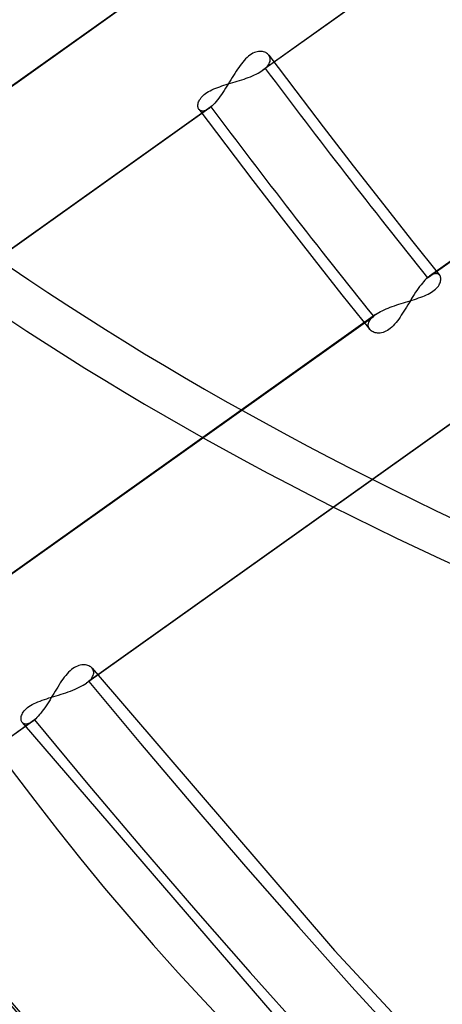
# Model space of a CAD drawing. Header units: millimetres. Extents: x -192 to 186, y -241 to 236.
# Tile 33 of 89: x -51 to -43, y -44 to -26. Entities that reach past the tile are written whole.
import ezdxf

# ---------------------------------------------------------------- set-up
doc = ezdxf.new("R2010")
doc.units = ezdxf.units.MM
doc.layers.add('MAIN-1', color=7, linetype='Continuous')
doc.layers.add('MAIN-2', color=7, linetype='Continuous')

msp = doc.modelspace()

# ---------------------------------------------------------------- linework, layer by layer
at = {"layer": 'MAIN-1'}
for centre, major_axis, start_param, end_param in [((-0.5, -0.433), (108.018, -124.728), 0.713724, 3.400514), ((-41, -35.507), (-104.417, 120.571), 0, 2.284521), ((-41, -35.507), (103.763, -119.815), -3.141592, -0.857072), ((-28.4, -24.595), (23.347, -26.958), 0.713724, 3.141578), ((-35.5, -30.744), (-22.692, 26.202), -0.857072, 2.284521)]:
    msp.add_ellipse(centre, major_axis=major_axis, ratio=0.75, start_param=start_param, end_param=end_param, dxfattribs=at)
at = {"layer": 'MAIN-2'}
for p, q in [((-39.725, -22.034), (-46.327, -26.73)), ((-39.762, -22.063), (-46.368, -26.762)), ((-55.312, -30.21), (-48.706, -25.511)), ((-48.665, -25.479), (-55.276, -30.181)), ((-36.772, -25.754), (-43.378, -30.454)), ((-43.415, -30.483), (-36.813, -25.787)), ((-46.545, -26.459), (-46.571, -26.473)), ((-46.519, -26.447), (-46.545, -26.459)), ((-46.493, -26.437), (-46.519, -26.447)), ((-46.467, -26.431), (-46.493, -26.437)), ((-46.443, -26.427), (-46.467, -26.431)), ((-46.419, -26.425), (-46.443, -26.427)), ((-46.396, -26.425), (-46.419, -26.425)), ((-46.374, -26.428), (-46.396, -26.425)), ((-46.354, -26.432), (-46.374, -26.428)), ((-46.334, -26.438), (-46.354, -26.432)), ((-46.316, -26.446), (-46.334, -26.438)), ((-46.299, -26.456), (-46.316, -26.446)), ((-46.284, -26.467), (-46.299, -26.456)), ((-46.27, -26.479), (-46.284, -26.467)), ((-46.726, -26.615), (-46.751, -26.646)), ((-46.701, -26.586), (-46.726, -26.615)), ((-46.676, -26.558), (-46.701, -26.586)), ((-46.65, -26.533), (-46.676, -26.558)), ((-46.624, -26.511), (-46.65, -26.533)), ((-46.598, -26.491), (-46.624, -26.511)), ((-46.571, -26.473), (-46.598, -26.491)), ((-46.259, -26.493), (-46.27, -26.479)), ((-46.26, -26.491), (-45.776, -27.134)), ((-46.249, -26.509), (-46.259, -26.493)), ((-46.255, -26.645), (-46.245, -26.624)), ((-46.241, -26.526), (-46.249, -26.509)), ((-46.245, -26.624), (-46.238, -26.603)), ((-46.236, -26.544), (-46.241, -26.526)), ((-46.238, -26.603), (-46.234, -26.582)), ((-46.234, -26.563), (-46.236, -26.544)), ((-46.234, -26.582), (-46.234, -26.563)), ((-46.869, -26.819), (-46.893, -26.856)), ((-46.846, -26.782), (-46.869, -26.819)), ((-46.822, -26.746), (-46.846, -26.782)), ((-46.799, -26.711), (-46.822, -26.746)), ((-46.775, -26.678), (-46.799, -26.711)), ((-46.751, -26.646), (-46.775, -26.678)), ((-46.485, -26.831), (-46.453, -26.815)), ((-46.453, -26.815), (-46.423, -26.798)), ((-46.423, -26.798), (-46.395, -26.78)), ((-46.395, -26.78), (-46.368, -26.763)), ((-46.368, -26.763), (-46.361, -26.757)), ((-46.361, -26.757), (-46.354, -26.752)), ((-46.354, -26.752), (-46.347, -26.747)), ((-46.347, -26.747), (-46.34, -26.741)), ((-46.34, -26.741), (-46.333, -26.736)), ((-46.333, -26.736), (-46.327, -26.73)), ((-46.327, -26.73), (-46.304, -26.709)), ((-46.304, -26.709), (-46.284, -26.688)), ((-46.284, -26.688), (-46.268, -26.666)), ((-46.268, -26.666), (-46.255, -26.645)), ((-46.963, -26.971), (-46.987, -27.01)), ((-46.986, -27.008), (-46.946, -26.996)), ((-46.94, -26.933), (-46.963, -26.971)), ((-46.946, -26.996), (-46.906, -26.984)), ((-46.916, -26.894), (-46.94, -26.933)), ((-46.893, -26.856), (-46.916, -26.894)), ((-46.906, -26.984), (-46.865, -26.972)), ((-46.865, -26.972), (-46.824, -26.959)), ((-46.824, -26.959), (-46.784, -26.946)), ((-46.784, -26.946), (-46.744, -26.933)), ((-46.744, -26.933), (-46.704, -26.92)), ((-46.704, -26.92), (-46.665, -26.906)), ((-46.665, -26.906), (-46.627, -26.892)), ((-46.627, -26.892), (-46.59, -26.878)), ((-46.59, -26.878), (-46.553, -26.863)), ((-46.553, -26.863), (-46.518, -26.847)), ((-46.518, -26.847), (-46.485, -26.831)), ((-47.393, -27.179), (-47.368, -27.162)), ((-47.368, -27.162), (-47.34, -27.145)), ((-47.34, -27.145), (-47.311, -27.129)), ((-47.311, -27.129), (-47.279, -27.113)), ((-47.279, -27.113), (-47.246, -27.098)), ((-47.246, -27.098), (-47.212, -27.084)), ((-47.212, -27.084), (-47.176, -27.071)), ((-47.176, -27.071), (-47.14, -27.058)), ((-47.14, -27.058), (-47.103, -27.045)), ((-47.083, -27.16), (-47.107, -27.195)), ((-47.103, -27.045), (-47.065, -27.032)), ((-47.059, -27.123), (-47.083, -27.16)), ((-47.065, -27.032), (-47.026, -27.02)), ((-47.035, -27.086), (-47.059, -27.123)), ((-47.011, -27.048), (-47.035, -27.086)), ((-47.026, -27.02), (-46.986, -27.008)), ((-46.987, -27.01), (-47.011, -27.048)), ((-45.776, -27.134), (-45.288, -27.774)), ((-47.528, -27.365), (-47.524, -27.347)), ((-47.524, -27.347), (-47.518, -27.329)), ((-47.518, -27.329), (-47.51, -27.311)), ((-47.51, -27.311), (-47.5, -27.292)), ((-47.5, -27.292), (-47.487, -27.273)), ((-47.487, -27.273), (-47.473, -27.253)), ((-47.473, -27.253), (-47.456, -27.234)), ((-47.456, -27.234), (-47.438, -27.215)), ((-47.438, -27.215), (-47.416, -27.197)), ((-47.416, -27.197), (-47.393, -27.179)), ((-47.204, -27.323), (-47.228, -27.351)), ((-47.18, -27.294), (-47.204, -27.323)), ((-47.155, -27.262), (-47.18, -27.294)), ((-47.131, -27.23), (-47.155, -27.262)), ((-47.107, -27.195), (-47.131, -27.23)), ((-47.335, -27.45), (-53.94, -32.149)), ((-47.298, -27.421), (-53.899, -32.117)), ((-47.531, -27.398), (-47.53, -27.382)), ((-47.53, -27.413), (-47.531, -27.398)), ((-47.53, -27.382), (-47.528, -27.365)), ((-47.528, -27.428), (-47.53, -27.413)), ((-47.524, -27.441), (-47.528, -27.428)), ((-47.518, -27.454), (-47.524, -27.441)), ((-47.511, -27.465), (-47.518, -27.454)), ((-47.513, -27.462), (-47.032, -28.101)), ((-47.502, -27.475), (-47.511, -27.465)), ((-47.491, -27.483), (-47.502, -27.475)), ((-47.479, -27.489), (-47.491, -27.483)), ((-47.465, -27.493), (-47.479, -27.489)), ((-47.45, -27.495), (-47.465, -27.493)), ((-47.434, -27.494), (-47.45, -27.495)), ((-47.416, -27.491), (-47.434, -27.494)), ((-47.397, -27.485), (-47.416, -27.491)), ((-47.377, -27.476), (-47.397, -27.485)), ((-47.357, -27.464), (-47.377, -27.476)), ((-47.335, -27.45), (-47.357, -27.464)), ((-47.329, -27.446), (-47.335, -27.45)), ((-47.323, -27.441), (-47.329, -27.446)), ((-47.317, -27.436), (-47.323, -27.441)), ((-47.31, -27.431), (-47.317, -27.436)), ((-47.304, -27.426), (-47.31, -27.431)), ((-47.298, -27.421), (-47.304, -27.426)), ((-47.275, -27.4), (-47.298, -27.421)), ((-47.251, -27.377), (-47.275, -27.4)), ((-47.228, -27.351), (-47.251, -27.377)), ((-45.288, -27.774), (-44.746, -28.477)), ((-47.032, -28.101), (-46.546, -28.738)), ((-44.746, -28.477), (-44.2, -29.177)), ((-46.546, -28.738), (-45.998, -29.449)), ((-44.2, -29.177), (-43.7, -29.809)), ((-45.998, -29.449), (-45.446, -30.156)), ((-43.7, -29.809), (-43.197, -30.439)), ((-45.446, -30.156), (-44.949, -30.785)), ((-43.438, -30.503), (-43.461, -30.527)), ((-43.415, -30.483), (-43.438, -30.503)), ((-43.409, -30.477), (-43.415, -30.483)), ((-43.403, -30.472), (-43.409, -30.477)), ((-43.396, -30.467), (-43.403, -30.472)), ((-43.39, -30.462), (-43.396, -30.467)), ((-43.384, -30.458), (-43.39, -30.462)), ((-43.378, -30.453), (-43.384, -30.458)), ((-43.356, -30.439), (-43.378, -30.453)), ((-43.335, -30.427), (-43.356, -30.439)), ((-43.315, -30.418), (-43.335, -30.427)), ((-43.296, -30.412), (-43.315, -30.418)), ((-43.278, -30.409), (-43.296, -30.412)), ((-43.261, -30.408), (-43.278, -30.409)), ((-43.246, -30.409), (-43.261, -30.408)), ((-43.232, -30.413), (-43.246, -30.409)), ((-43.219, -30.419), (-43.232, -30.413)), ((-43.208, -30.427), (-43.219, -30.419)), ((-43.198, -30.437), (-43.208, -30.427)), ((-43.191, -30.448), (-43.198, -30.437)), ((-43.185, -30.46), (-43.191, -30.448)), ((-43.18, -30.473), (-43.185, -30.46)), ((-43.178, -30.488), (-43.18, -30.473)), ((-43.18, -30.537), (-43.177, -30.52)), ((-43.177, -30.504), (-43.178, -30.488)), ((-43.177, -30.52), (-43.177, -30.504)), ((-43.581, -30.673), (-43.605, -30.707)), ((-43.556, -30.64), (-43.581, -30.673)), ((-43.532, -30.609), (-43.556, -30.64)), ((-43.508, -30.579), (-43.532, -30.609)), ((-43.485, -30.552), (-43.508, -30.579)), ((-43.461, -30.527), (-43.485, -30.552)), ((-43.294, -30.705), (-43.272, -30.687)), ((-43.272, -30.687), (-43.253, -30.668)), ((-43.253, -30.668), (-43.236, -30.649)), ((-43.236, -30.649), (-43.221, -30.63)), ((-43.221, -30.63), (-43.208, -30.611)), ((-43.208, -30.611), (-43.198, -30.592)), ((-43.198, -30.592), (-43.19, -30.573)), ((-43.19, -30.573), (-43.184, -30.555)), ((-43.184, -30.555), (-43.18, -30.537)), ((-44.949, -30.785), (-44.449, -31.411)), ((-43.7, -30.854), (-43.723, -30.892)), ((-43.676, -30.816), (-43.7, -30.854)), ((-43.688, -30.881), (-43.65, -30.869)), ((-43.652, -30.779), (-43.676, -30.816)), ((-43.628, -30.742), (-43.652, -30.779)), ((-43.65, -30.869), (-43.612, -30.857)), ((-43.605, -30.707), (-43.628, -30.742)), ((-43.612, -30.857), (-43.574, -30.844)), ((-43.574, -30.844), (-43.538, -30.831)), ((-43.538, -30.831), (-43.502, -30.817)), ((-43.502, -30.817), (-43.468, -30.803)), ((-43.468, -30.803), (-43.434, -30.788)), ((-43.434, -30.788), (-43.402, -30.773)), ((-43.402, -30.773), (-43.372, -30.757)), ((-43.372, -30.757), (-43.344, -30.74)), ((-43.344, -30.74), (-43.318, -30.723)), ((-43.318, -30.723), (-43.294, -30.705)), ((-44.194, -31.056), (-44.159, -31.04)), ((-44.159, -31.04), (-44.123, -31.025)), ((-44.123, -31.025), (-44.085, -31.01)), ((-44.085, -31.01), (-44.047, -30.996)), ((-44.047, -30.996), (-44.008, -30.982)), ((-44.008, -30.982), (-43.968, -30.969)), ((-43.968, -30.969), (-43.928, -30.956)), ((-43.928, -30.956), (-43.888, -30.943)), ((-43.888, -30.943), (-43.848, -30.93)), ((-43.848, -30.93), (-43.807, -30.918)), ((-43.816, -31.045), (-43.839, -31.082)), ((-43.793, -31.007), (-43.816, -31.045)), ((-43.807, -30.918), (-43.767, -30.906)), ((-43.77, -30.969), (-43.793, -31.007)), ((-43.747, -30.931), (-43.77, -30.969)), ((-43.767, -30.906), (-43.727, -30.893)), ((-43.723, -30.892), (-43.747, -30.931)), ((-43.727, -30.893), (-43.688, -30.881)), ((-50.988, -35.869), (-44.386, -31.173)), ((-44.345, -31.141), (-50.951, -35.84)), ((-44.445, -31.238), (-44.429, -31.216)), ((-44.429, -31.216), (-44.409, -31.195)), ((-44.409, -31.195), (-44.386, -31.173)), ((-44.386, -31.173), (-44.38, -31.168)), ((-44.38, -31.168), (-44.373, -31.162)), ((-44.373, -31.162), (-44.366, -31.157)), ((-44.366, -31.157), (-44.359, -31.152)), ((-44.359, -31.152), (-44.352, -31.146)), ((-44.352, -31.146), (-44.345, -31.141)), ((-44.345, -31.141), (-44.318, -31.123)), ((-44.318, -31.123), (-44.29, -31.106)), ((-44.29, -31.106), (-44.26, -31.089)), ((-44.26, -31.089), (-44.228, -31.072)), ((-44.228, -31.072), (-44.194, -31.056)), ((-43.932, -31.222), (-43.956, -31.254)), ((-43.908, -31.188), (-43.932, -31.222)), ((-43.885, -31.154), (-43.908, -31.188)), ((-43.862, -31.118), (-43.885, -31.154)), ((-43.839, -31.082), (-43.862, -31.118)), ((-44.478, -31.321), (-44.474, -31.301)), ((-44.478, -31.34), (-44.478, -31.321)), ((-44.475, -31.359), (-44.478, -31.34)), ((-44.47, -31.377), (-44.475, -31.359)), ((-44.474, -31.301), (-44.468, -31.28)), ((-44.461, -31.393), (-44.47, -31.377)), ((-44.468, -31.28), (-44.458, -31.259)), ((-44.451, -31.409), (-44.461, -31.393)), ((-44.458, -31.259), (-44.445, -31.238)), ((-44.083, -31.388), (-44.109, -31.408)), ((-44.057, -31.366), (-44.083, -31.388)), ((-44.031, -31.341), (-44.057, -31.366)), ((-44.005, -31.314), (-44.031, -31.341)), ((-43.98, -31.285), (-44.005, -31.314)), ((-43.956, -31.254), (-43.98, -31.285)), ((-44.439, -31.422), (-44.451, -31.409)), ((-44.425, -31.434), (-44.439, -31.422)), ((-44.409, -31.444), (-44.425, -31.434)), ((-44.392, -31.453), (-44.409, -31.444)), ((-44.373, -31.461), (-44.392, -31.453)), ((-44.353, -31.467), (-44.373, -31.461)), ((-44.332, -31.471), (-44.353, -31.467)), ((-44.31, -31.473), (-44.332, -31.471)), ((-44.287, -31.474), (-44.31, -31.473)), ((-44.263, -31.472), (-44.287, -31.474)), ((-44.239, -31.467), (-44.263, -31.472)), ((-44.213, -31.461), (-44.239, -31.467)), ((-44.188, -31.452), (-44.213, -31.461)), ((-44.161, -31.44), (-44.188, -31.452)), ((-44.135, -31.425), (-44.161, -31.44)), ((-44.109, -31.408), (-44.135, -31.425)), ((-42.92, -33.045), (-49.53, -37.747)), ((-42.883, -33.016), (-49.489, -37.715)), ((-49.875, -37.579), (-49.9, -37.609)), ((-49.849, -37.551), (-49.875, -37.579)), ((-49.823, -37.526), (-49.849, -37.551)), ((-49.796, -37.503), (-49.823, -37.526)), ((-49.77, -37.483), (-49.796, -37.503)), ((-49.743, -37.465), (-49.77, -37.483)), ((-49.717, -37.451), (-49.743, -37.465)), ((-49.69, -37.439), (-49.717, -37.451)), ((-49.664, -37.429), (-49.69, -37.439)), ((-49.638, -37.422), (-49.664, -37.429)), ((-49.613, -37.418), (-49.638, -37.422)), ((-49.589, -37.416), (-49.613, -37.418)), ((-49.566, -37.416), (-49.589, -37.416)), ((-49.544, -37.419), (-49.566, -37.416)), ((-49.523, -37.423), (-49.544, -37.419)), ((-49.503, -37.428), (-49.523, -37.423)), ((-49.484, -37.436), (-49.503, -37.428)), ((-49.467, -37.445), (-49.484, -37.436)), ((-49.452, -37.455), (-49.467, -37.445)), ((-49.438, -37.467), (-49.452, -37.455)), ((-49.425, -37.48), (-49.438, -37.467)), ((-49.427, -37.477), (-45.082, -42.539)), ((-49.414, -37.495), (-49.425, -37.48)), ((-49.406, -37.512), (-49.414, -37.495)), ((-49.4, -37.53), (-49.406, -37.512)), ((-49.401, -37.588), (-49.397, -37.567)), ((-49.397, -37.548), (-49.4, -37.53)), ((-49.397, -37.567), (-49.397, -37.548)), ((-49.997, -37.743), (-50.02, -37.779)), ((-49.973, -37.707), (-49.997, -37.743)), ((-49.949, -37.673), (-49.973, -37.707)), ((-49.925, -37.64), (-49.949, -37.673)), ((-49.9, -37.609), (-49.925, -37.64)), ((-49.559, -37.766), (-49.53, -37.747)), ((-49.53, -37.747), (-49.523, -37.742)), ((-49.523, -37.742), (-49.516, -37.736)), ((-49.516, -37.736), (-49.509, -37.731)), ((-49.509, -37.731), (-49.502, -37.726)), ((-49.502, -37.726), (-49.495, -37.72)), ((-49.495, -37.72), (-49.489, -37.715)), ((-49.489, -37.715), (-49.466, -37.693)), ((-49.466, -37.693), (-49.446, -37.672)), ((-49.446, -37.672), (-49.43, -37.651)), ((-49.43, -37.651), (-49.417, -37.629)), ((-49.417, -37.629), (-49.407, -37.608)), ((-49.407, -37.608), (-49.401, -37.588)), ((-50.112, -37.93), (-50.135, -37.968)), ((-50.09, -37.892), (-50.112, -37.93)), ((-50.067, -37.854), (-50.09, -37.892)), ((-50.044, -37.816), (-50.067, -37.854)), ((-50.02, -37.779), (-50.044, -37.816)), ((-49.984, -37.945), (-49.941, -37.931)), ((-49.941, -37.931), (-49.897, -37.917)), ((-49.897, -37.917), (-49.855, -37.902)), ((-49.855, -37.902), (-49.813, -37.887)), ((-49.813, -37.887), (-49.772, -37.871)), ((-49.772, -37.871), (-49.733, -37.855)), ((-49.733, -37.855), (-49.694, -37.838)), ((-49.694, -37.838), (-49.657, -37.821)), ((-49.657, -37.821), (-49.622, -37.803)), ((-49.622, -37.803), (-49.589, -37.785)), ((-49.589, -37.785), (-49.559, -37.766)), ((-50.468, -38.113), (-50.433, -38.097)), ((-50.433, -38.097), (-50.397, -38.082)), ((-50.397, -38.082), (-50.36, -38.067)), ((-50.36, -38.067), (-50.321, -38.052)), ((-50.321, -38.052), (-50.281, -38.038)), ((-50.281, -38.038), (-50.241, -38.025)), ((-50.241, -38.025), (-50.2, -38.012)), ((-50.204, -38.08), (-50.227, -38.116)), ((-50.181, -38.043), (-50.204, -38.08)), ((-50.2, -38.012), (-50.157, -37.998)), ((-50.158, -38.005), (-50.181, -38.043)), ((-50.135, -37.968), (-50.158, -38.005)), ((-50.157, -37.998), (-50.114, -37.985)), ((-50.114, -37.985), (-50.071, -37.972)), ((-50.071, -37.972), (-50.028, -37.959)), ((-50.028, -37.959), (-49.984, -37.945)), ((-50.683, -38.306), (-50.673, -38.286)), ((-50.673, -38.286), (-50.661, -38.266)), ((-50.661, -38.266), (-50.646, -38.245)), ((-50.646, -38.245), (-50.628, -38.225)), ((-50.628, -38.225), (-50.607, -38.205)), ((-50.607, -38.205), (-50.584, -38.185)), ((-50.584, -38.185), (-50.559, -38.167)), ((-50.559, -38.167), (-50.531, -38.148)), ((-50.531, -38.148), (-50.501, -38.131)), ((-50.501, -38.131), (-50.468, -38.113)), ((-50.345, -38.282), (-50.368, -38.311)), ((-50.321, -38.251), (-50.345, -38.282)), ((-50.298, -38.219), (-50.321, -38.251)), ((-50.274, -38.186), (-50.298, -38.219)), ((-50.251, -38.151), (-50.274, -38.186)), ((-50.227, -38.116), (-50.251, -38.151)), ((-50.497, -38.435), (-57.106, -43.136)), ((-50.46, -38.406), (-57.065, -43.104)), ((-50.7, -38.381), (-50.699, -38.363)), ((-50.699, -38.397), (-50.7, -38.381)), ((-50.699, -38.363), (-50.696, -38.345)), ((-50.697, -38.413), (-50.699, -38.397)), ((-50.692, -38.428), (-50.697, -38.413)), ((-50.696, -38.345), (-50.691, -38.326)), ((-50.686, -38.441), (-50.692, -38.428)), ((-50.691, -38.326), (-50.683, -38.306)), ((-50.678, -38.452), (-50.686, -38.441)), ((-50.679, -38.45), (-45.895, -44.006)), ((-50.667, -38.463), (-50.678, -38.452)), ((-50.654, -38.472), (-50.667, -38.463)), ((-50.544, -38.463), (-50.566, -38.472)), ((-50.521, -38.45), (-50.544, -38.463)), ((-50.497, -38.435), (-50.521, -38.45)), ((-50.491, -38.43), (-50.497, -38.435)), ((-50.485, -38.426), (-50.491, -38.43)), ((-50.479, -38.421), (-50.485, -38.426)), ((-50.472, -38.416), (-50.479, -38.421)), ((-50.466, -38.411), (-50.472, -38.416)), ((-50.46, -38.406), (-50.466, -38.411)), ((-50.437, -38.385), (-50.46, -38.406)), ((-50.415, -38.362), (-50.437, -38.385)), ((-50.391, -38.337), (-50.415, -38.362)), ((-50.368, -38.311), (-50.391, -38.337)), ((-50.64, -38.477), (-50.654, -38.472)), ((-50.624, -38.481), (-50.64, -38.477)), ((-50.606, -38.481), (-50.624, -38.481)), ((-50.586, -38.478), (-50.606, -38.481)), ((-50.566, -38.472), (-50.586, -38.478)), ((-45.082, -42.539), (-40.534, -47.412))]:
    msp.add_line(p, q, dxfattribs=at)
for centre, major_axis, ratio, start_param, end_param in [((0, 0), (-107.363, 123.972), 0.75, -2.427868, 0.713724), ((0, 0), (-107.363, 123.972), 0.75, 0.713724, 3.855317), ((-0.5, -0.433), (108.018, -124.728), 0.75, -2.427868, -0.258922), ((-3.25, -2.815), (-104.417, 120.571), 0.75, 0.713724, 2.284521), ((-28.4, -24.595), (-25.613, 29.576), 0.75, 0.44725, 2.284521), ((-28.15, -24.379), (-25.941, 29.954), 0.75, 0.713724, 2.284521), ((-28.4, -24.595), (23.347, -26.958), 0.75, -2.427868, -0.000014), ((-35, -30.311), (-23.347, 26.958), 0.75, 0.713724, 2.284521), ((-17.441, -15.104), (46.574, -6.889), 0.560297, -2.472176, -1.17477), ((21.406, 18.538), (70.87, -81.833), 0.75, -1.664434, -1.620506), ((-18.059, -15.64), (46.574, -6.889), 0.560297, -2.454991, -1.155937), ((21.406, 18.538), (-71.907, 83.032), 0.75, 1.477476, 1.520769), ((21.406, 18.538), (78.963, -91.179), 0.75, -1.603038, -0.130263), ((21.406, 18.538), (-80.001, 92.377), 0.75, 1.538043, 3.030999), ((21.406, 18.538), (87.057, -100.525), 0.75, -1.606706, -1.179821)]:
    msp.add_ellipse(centre, major_axis=major_axis, ratio=ratio, start_param=start_param, end_param=end_param, dxfattribs=at)

doc.saveas('drawing.dxf')
